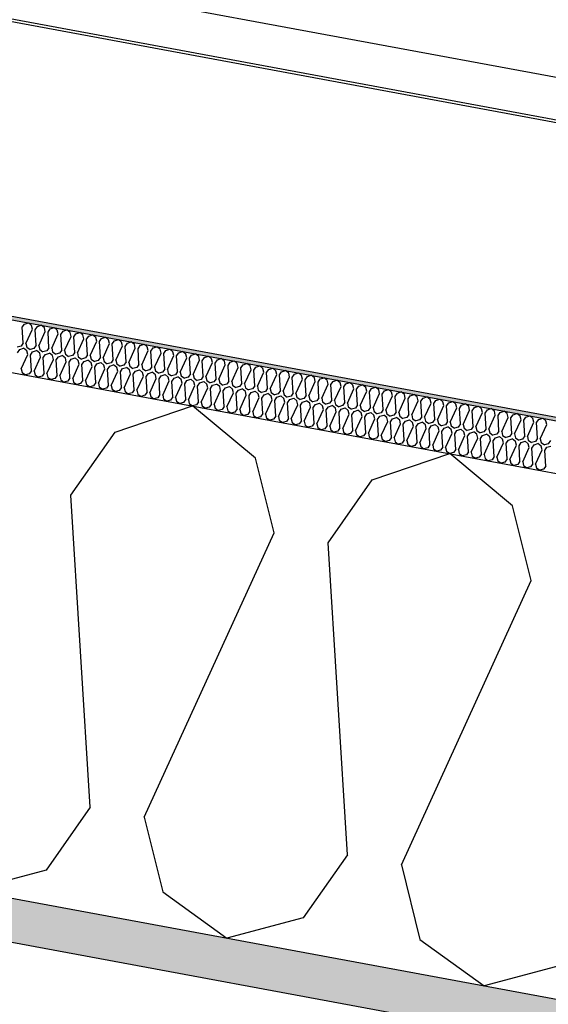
# Model space of a CAD drawing. Header units: millimetres. Extents: x -74465 to -41950, y -2141 to 15832.
# Tile 35 of 131: x -65316 to -65009, y 11281 to 11852. Entities that reach past the tile are written whole.
import ezdxf

# ---------------------------------------------------------------- set-up
doc = ezdxf.new("R2010")
doc.units = ezdxf.units.MM
doc.header["$LTSCALE"] = 0.5
doc.header["$MEASUREMENT"] = 0
doc.linetypes.add('PLINE', pattern=[0])
for name, color, linetype in [('26-- Yttertak (Skravur)(Nye konstruksjoner)', 7, 'Continuous'), ('26-- Yttertak(Nye konstruksjoner)', 7, 'Continuous'), ('261- Primærkonstruksjon (tak) (Skravur)(Nye konstruksjoner)', 7, 'Continuous'), ('261- Primærkonstruksjon (tak)(Nye konstruksjoner)', 7, 'Continuous'), ('262- Taktekking (Skravur)(Nye konstruksjoner)', 7, 'Continuous'), ('262- Taktekking(Nye konstruksjoner)', 7, 'Continuous'), ('265- Gesimser_ takrenner og nedløp(Nye konstruksjoner)', 7, 'Continuous')]:
    doc.layers.add(name, color=color, linetype=linetype)

# ---------------------------------------------------------------- blocks, each defined once
blk = doc.blocks.new('*X4')
at = {"layer": '26-- Yttertak (Skravur)(Nye konstruksjoner)', "linetype": 'PLINE'}
for p, q in [((-65260.34, 11612.67), (-65215.37, 11627.86)), ((-65178.84, 11597.57), (-65215.37, 11627.86)), ((-65285.93, 11576.08), (-65260.34, 11612.67)), ((-65168.06, 11554.24), (-65178.84, 11597.57)), ((-65111.12, 11585.02), (-65066.16, 11600.2)), ((-65029.62, 11569.91), (-65066.16, 11600.2)), ((-65136.71, 11548.43), (-65111.12, 11585.02)), ((-65274.74, 11395.03), (-65285.93, 11576.08)), ((-65018.85, 11526.58), (-65029.62, 11569.91)), ((-65243.39, 11389.22), (-65168.06, 11554.24)), ((-65125.52, 11367.38), (-65136.71, 11548.43)), ((-65094.17, 11361.57), (-65018.85, 11526.58)), ((-65274.74, 11395.03), (-65300.33, 11358.44)), ((-65243.39, 11389.22), (-65232.61, 11345.89)), ((-65125.52, 11367.38), (-65151.11, 11330.79)), ((-65094.17, 11361.57), (-65083.4, 11318.24)), ((-65300.33, 11358.44), (-65344.65, 11346.71)), ((-65232.61, 11345.89), (-65195.44, 11319.06)), ((-65151.11, 11330.79), (-65195.44, 11319.06)), ((-65083.4, 11318.24), (-65046.22, 11291.4)), ((-65001.9, 11303.13), (-65046.22, 11291.4))]:
    blk.add_line(p, q, dxfattribs=at)
blk = doc.blocks.new('*X5')
at = {"layer": '262- Taktekking (Skravur)(Nye konstruksjoner)', "linetype": 'PLINE'}
for p, q in [((-65314.16, 11673.44), (-65312.88, 11675.27)), ((-65312.88, 11675.27), (-65310.63, 11676.03)), ((-65308.8, 11674.51), (-65310.63, 11676.03)), ((-65313.6, 11664.38), (-65314.16, 11673.44)), ((-65312.03, 11664.09), (-65308.26, 11672.34)), ((-65308.26, 11672.34), (-65308.8, 11674.51)), ((-65306.69, 11672.05), (-65305.42, 11673.88)), ((-65306.14, 11663), (-65306.69, 11672.05)), ((-65305.42, 11673.88), (-65303.17, 11674.64)), ((-65304.57, 11662.71), (-65300.8, 11670.96)), ((-65301.34, 11673.13), (-65303.17, 11674.64)), ((-65300.8, 11670.96), (-65301.34, 11673.13)), ((-65299.23, 11670.67), (-65297.95, 11672.5)), ((-65298.67, 11661.62), (-65299.23, 11670.67)), ((-65297.95, 11672.5), (-65295.71, 11673.26)), ((-65297.11, 11661.33), (-65293.34, 11669.58)), ((-65293.88, 11671.75), (-65295.71, 11673.26)), ((-65293.34, 11669.58), (-65293.88, 11671.75)), ((-65291.77, 11669.29), (-65290.49, 11671.12)), ((-65290.49, 11671.12), (-65288.25, 11671.88)), ((-65286.42, 11670.36), (-65288.25, 11671.88)), ((-65285.88, 11668.2), (-65286.42, 11670.36)), ((-65284.31, 11667.91), (-65283.03, 11669.73)), ((-65283.03, 11669.73), (-65280.78, 11670.49)), ((-65278.96, 11668.98), (-65280.78, 11670.49)), ((-65313.6, 11664.38), (-65314.88, 11662.55)), ((-65312.03, 11664.09), (-65311.49, 11661.93)), ((-65291.21, 11660.24), (-65291.77, 11669.29)), ((-65289.65, 11659.95), (-65285.88, 11668.2)), ((-65283.75, 11658.85), (-65284.31, 11667.91)), ((-65282.19, 11658.56), (-65278.42, 11666.81)), ((-65278.42, 11666.81), (-65278.96, 11668.98)), ((-65276.85, 11666.52), (-65275.57, 11668.35)), ((-65276.29, 11657.47), (-65276.85, 11666.52)), ((-65275.57, 11668.35), (-65273.32, 11669.11)), ((-65274.72, 11657.18), (-65270.96, 11665.43)), ((-65271.5, 11667.6), (-65273.32, 11669.11)), ((-65270.96, 11665.43), (-65271.5, 11667.6)), ((-65269.39, 11665.14), (-65268.11, 11666.97)), ((-65268.83, 11656.09), (-65269.39, 11665.14)), ((-65268.11, 11666.97), (-65265.86, 11667.73)), ((-65267.26, 11655.8), (-65263.5, 11664.05)), ((-65264.04, 11666.21), (-65265.86, 11667.73)), ((-65263.5, 11664.05), (-65264.04, 11666.21)), ((-65261.93, 11663.76), (-65260.65, 11665.59)), ((-65260.65, 11665.59), (-65258.4, 11666.35)), ((-65256.58, 11664.83), (-65258.4, 11666.35)), ((-65256.04, 11662.66), (-65256.58, 11664.83)), ((-65254.47, 11662.37), (-65253.19, 11664.2)), ((-65253.19, 11664.2), (-65250.94, 11664.96)), ((-65249.11, 11663.45), (-65250.94, 11664.96)), ((-65314.88, 11662.55), (-65317.09, 11661.97)), ((-65316.89, 11658.69), (-65315.61, 11660.52)), ((-65315.61, 11660.52), (-65313.36, 11661.28)), ((-65311.53, 11659.76), (-65313.36, 11661.28)), ((-65311, 11657.6), (-65311.53, 11659.76)), ((-65311.49, 11661.93), (-65309.63, 11660.59)), ((-65307.42, 11661.17), (-65309.63, 11660.59)), ((-65309.43, 11657.31), (-65308.15, 11659.13)), ((-65308.15, 11659.13), (-65305.9, 11659.89)), ((-65306.14, 11663), (-65307.42, 11661.17)), ((-65304.07, 11658.38), (-65305.9, 11659.89)), ((-65304.57, 11662.71), (-65304.03, 11660.54)), ((-65303.54, 11656.21), (-65304.07, 11658.38)), ((-65304.03, 11660.54), (-65302.17, 11659.2)), ((-65299.95, 11659.79), (-65302.17, 11659.2)), ((-65300.69, 11657.75), (-65298.44, 11658.51)), ((-65298.67, 11661.62), (-65299.95, 11659.79)), ((-65296.61, 11657), (-65298.44, 11658.51)), ((-65297.11, 11661.33), (-65296.57, 11659.16)), ((-65296.57, 11659.16), (-65294.71, 11657.82)), ((-65292.49, 11658.41), (-65294.71, 11657.82)), ((-65291.21, 11660.24), (-65292.49, 11658.41)), ((-65289.65, 11659.95), (-65289.11, 11657.78)), ((-65283.75, 11658.85), (-65285.03, 11657.02)), ((-65282.19, 11658.56), (-65281.65, 11656.4)), ((-65261.37, 11654.7), (-65261.93, 11663.76)), ((-65259.8, 11654.41), (-65256.04, 11662.66)), ((-65253.91, 11653.32), (-65254.47, 11662.37)), ((-65252.34, 11653.03), (-65248.58, 11661.28)), ((-65248.58, 11661.28), (-65249.11, 11663.45)), ((-65247.01, 11660.99), (-65245.73, 11662.82)), ((-65246.45, 11651.94), (-65247.01, 11660.99)), ((-65245.73, 11662.82), (-65243.48, 11663.58)), ((-65244.88, 11651.65), (-65241.11, 11659.9)), ((-65241.65, 11662.07), (-65243.48, 11663.58)), ((-65241.11, 11659.9), (-65241.65, 11662.07)), ((-65239.55, 11659.61), (-65238.27, 11661.44)), ((-65238.99, 11650.56), (-65239.55, 11659.61)), ((-65238.27, 11661.44), (-65236.02, 11662.2)), ((-65237.42, 11650.27), (-65233.65, 11658.52)), ((-65234.19, 11660.68), (-65236.02, 11662.2)), ((-65233.65, 11658.52), (-65234.19, 11660.68)), ((-65232.09, 11658.23), (-65230.81, 11660.06)), ((-65231.53, 11649.17), (-65232.09, 11658.23)), ((-65230.81, 11660.06), (-65228.56, 11660.81)), ((-65226.73, 11659.3), (-65228.56, 11660.81)), ((-65226.19, 11657.13), (-65226.73, 11659.3)), ((-65224.63, 11656.84), (-65223.35, 11658.67)), ((-65223.35, 11658.67), (-65221.1, 11659.43)), ((-65219.27, 11657.92), (-65221.1, 11659.43)), ((-65314.76, 11649.34), (-65311, 11657.6)), ((-65308.87, 11648.25), (-65309.43, 11657.31)), ((-65307.3, 11647.96), (-65303.54, 11656.21)), ((-65301.97, 11655.92), (-65300.69, 11657.75)), ((-65301.41, 11646.87), (-65301.97, 11655.92)), ((-65299.84, 11646.58), (-65296.07, 11654.83)), ((-65296.07, 11654.83), (-65296.61, 11657)), ((-65294.51, 11654.54), (-65293.23, 11656.37)), ((-65293.95, 11645.49), (-65294.51, 11654.54)), ((-65293.23, 11656.37), (-65290.98, 11657.13)), ((-65292.38, 11645.2), (-65288.61, 11653.45)), ((-65289.15, 11655.61), (-65290.98, 11657.13)), ((-65288.61, 11653.45), (-65289.15, 11655.61)), ((-65289.11, 11657.78), (-65287.25, 11656.44)), ((-65285.03, 11657.02), (-65287.25, 11656.44)), ((-65287.05, 11653.16), (-65285.77, 11654.99)), ((-65286.49, 11644.1), (-65287.05, 11653.16)), ((-65285.77, 11654.99), (-65283.52, 11655.75)), ((-65281.69, 11654.23), (-65283.52, 11655.75)), ((-65281.15, 11652.06), (-65281.69, 11654.23)), ((-65281.65, 11656.4), (-65279.79, 11655.05)), ((-65277.57, 11655.64), (-65279.79, 11655.05)), ((-65279.59, 11651.77), (-65278.31, 11653.6)), ((-65278.31, 11653.6), (-65276.06, 11654.36)), ((-65276.29, 11657.47), (-65277.57, 11655.64)), ((-65274.23, 11652.85), (-65276.06, 11654.36)), ((-65274.72, 11657.18), (-65274.19, 11655.01)), ((-65273.69, 11650.68), (-65274.23, 11652.85)), ((-65274.19, 11655.01), (-65272.33, 11653.67)), ((-65270.11, 11654.26), (-65272.33, 11653.67)), ((-65270.84, 11652.22), (-65268.6, 11652.98)), ((-65268.83, 11656.09), (-65270.11, 11654.26)), ((-65266.77, 11651.47), (-65268.6, 11652.98)), ((-65267.26, 11655.8), (-65266.72, 11653.63)), ((-65266.72, 11653.63), (-65264.87, 11652.29)), ((-65262.65, 11652.88), (-65264.87, 11652.29)), ((-65261.37, 11654.7), (-65262.65, 11652.88)), ((-65259.8, 11654.41), (-65259.26, 11652.25)), ((-65253.91, 11653.32), (-65255.19, 11651.49)), ((-65252.34, 11653.03), (-65251.8, 11650.86)), ((-65229.96, 11648.88), (-65226.19, 11657.13)), ((-65224.07, 11647.79), (-65224.63, 11656.84)), ((-65222.5, 11647.5), (-65218.73, 11655.75)), ((-65218.73, 11655.75), (-65219.27, 11657.92)), ((-65217.16, 11655.46), (-65215.89, 11657.29)), ((-65216.61, 11646.41), (-65217.16, 11655.46)), ((-65215.89, 11657.29), (-65213.64, 11658.05)), ((-65215.04, 11646.12), (-65211.27, 11654.37)), ((-65211.81, 11656.53), (-65213.64, 11658.05)), ((-65211.27, 11654.37), (-65211.81, 11656.53)), ((-65209.7, 11654.08), (-65208.42, 11655.91)), ((-65209.14, 11645.03), (-65209.7, 11654.08)), ((-65208.42, 11655.91), (-65206.18, 11656.67)), ((-65207.58, 11644.73), (-65203.81, 11652.99)), ((-65204.35, 11655.15), (-65206.18, 11656.67)), ((-65203.81, 11652.99), (-65204.35, 11655.15)), ((-65202.24, 11652.69), (-65200.96, 11654.52)), ((-65201.68, 11643.64), (-65202.24, 11652.69)), ((-65200.96, 11654.52), (-65198.72, 11655.28)), ((-65196.89, 11653.77), (-65198.72, 11655.28)), ((-65196.35, 11651.6), (-65196.89, 11653.77)), ((-65194.78, 11651.31), (-65193.5, 11653.14)), ((-65193.5, 11653.14), (-65191.25, 11653.9)), ((-65189.43, 11652.39), (-65191.25, 11653.9)), ((-65188.89, 11650.22), (-65189.43, 11652.39)), ((-65186.04, 11651.76), (-65183.79, 11652.52)), ((-65181.97, 11651), (-65183.79, 11652.52)), ((-65314.76, 11649.34), (-65314.22, 11647.18)), ((-65314.22, 11647.18), (-65312.36, 11645.84)), ((-65308.87, 11648.25), (-65310.15, 11646.42)), ((-65307.3, 11647.96), (-65306.76, 11645.8)), ((-65301.41, 11646.87), (-65302.69, 11645.04)), ((-65284.92, 11643.81), (-65281.15, 11652.06)), ((-65279.03, 11642.72), (-65279.59, 11651.77)), ((-65277.46, 11642.43), (-65273.69, 11650.68)), ((-65272.12, 11650.39), (-65270.84, 11652.22)), ((-65271.56, 11641.34), (-65272.12, 11650.39)), ((-65270, 11641.05), (-65266.23, 11649.3)), ((-65266.23, 11649.3), (-65266.77, 11651.47)), ((-65264.66, 11649.01), (-65263.38, 11650.84)), ((-65264.1, 11639.96), (-65264.66, 11649.01)), ((-65263.38, 11650.84), (-65261.14, 11651.6)), ((-65262.54, 11639.67), (-65258.77, 11647.92)), ((-65259.31, 11650.08), (-65261.14, 11651.6)), ((-65258.77, 11647.92), (-65259.31, 11650.08)), ((-65259.26, 11652.25), (-65257.41, 11650.91)), ((-65255.19, 11651.49), (-65257.41, 11650.91)), ((-65257.2, 11647.63), (-65255.92, 11649.45)), ((-65256.64, 11638.57), (-65257.2, 11647.63)), ((-65255.92, 11649.45), (-65253.67, 11650.21)), ((-65251.85, 11648.7), (-65253.67, 11650.21)), ((-65251.31, 11646.53), (-65251.85, 11648.7)), ((-65251.8, 11650.86), (-65249.94, 11649.52)), ((-65247.73, 11650.11), (-65249.94, 11649.52)), ((-65249.74, 11646.24), (-65248.46, 11648.07)), ((-65248.46, 11648.07), (-65246.21, 11648.83)), ((-65246.45, 11651.94), (-65247.73, 11650.11)), ((-65244.39, 11647.32), (-65246.21, 11648.83)), ((-65244.88, 11651.65), (-65244.34, 11649.48)), ((-65243.85, 11645.15), (-65244.39, 11647.32)), ((-65244.34, 11649.48), (-65242.48, 11648.14)), ((-65240.27, 11648.73), (-65242.48, 11648.14)), ((-65242.28, 11644.86), (-65241, 11646.69)), ((-65241, 11646.69), (-65238.75, 11647.45)), ((-65238.99, 11650.56), (-65240.27, 11648.73)), ((-65236.93, 11645.93), (-65238.75, 11647.45)), ((-65237.42, 11650.27), (-65236.88, 11648.1)), ((-65236.88, 11648.1), (-65235.02, 11646.76)), ((-65232.81, 11647.34), (-65235.02, 11646.76)), ((-65231.53, 11649.17), (-65232.81, 11647.34)), ((-65229.96, 11648.88), (-65229.42, 11646.72)), ((-65229.42, 11646.72), (-65227.56, 11645.37)), ((-65224.07, 11647.79), (-65225.35, 11645.96)), ((-65222.5, 11647.5), (-65221.96, 11645.33)), ((-65200.12, 11643.35), (-65196.35, 11651.6)), ((-65194.22, 11642.26), (-65194.78, 11651.31)), ((-65192.66, 11641.97), (-65188.89, 11650.22)), ((-65187.32, 11649.93), (-65186.04, 11651.76)), ((-65186.76, 11640.88), (-65187.32, 11649.93)), ((-65185.19, 11640.59), (-65181.43, 11648.84)), ((-65181.43, 11648.84), (-65181.97, 11651)), ((-65179.86, 11648.55), (-65178.58, 11650.38)), ((-65179.3, 11639.49), (-65179.86, 11648.55)), ((-65178.58, 11650.38), (-65176.33, 11651.14)), ((-65177.73, 11639.2), (-65173.97, 11647.45)), ((-65174.51, 11649.62), (-65176.33, 11651.14)), ((-65173.97, 11647.45), (-65174.51, 11649.62)), ((-65172.4, 11647.16), (-65171.12, 11648.99)), ((-65171.84, 11638.11), (-65172.4, 11647.16)), ((-65171.12, 11648.99), (-65168.87, 11649.75)), ((-65167.05, 11648.24), (-65168.87, 11649.75)), ((-65166.51, 11646.07), (-65167.05, 11648.24)), ((-65164.94, 11645.78), (-65163.66, 11647.61)), ((-65163.66, 11647.61), (-65161.41, 11648.37)), ((-65159.58, 11646.86), (-65161.41, 11648.37)), ((-65159.05, 11644.69), (-65159.58, 11646.86)), ((-65156.2, 11646.23), (-65153.95, 11646.99)), ((-65152.12, 11645.47), (-65153.95, 11646.99)), ((-65310.15, 11646.42), (-65312.36, 11645.84)), ((-65306.76, 11645.8), (-65304.9, 11644.45)), ((-65302.69, 11645.04), (-65304.9, 11644.45)), ((-65299.84, 11646.58), (-65299.3, 11644.41)), ((-65299.3, 11644.41), (-65297.44, 11643.07)), ((-65295.23, 11643.66), (-65297.44, 11643.07)), ((-65293.95, 11645.49), (-65295.23, 11643.66)), ((-65292.38, 11645.2), (-65291.84, 11643.03)), ((-65291.84, 11643.03), (-65289.98, 11641.69)), ((-65287.77, 11642.27), (-65289.98, 11641.69)), ((-65286.49, 11644.1), (-65287.77, 11642.27)), ((-65284.92, 11643.81), (-65284.38, 11641.65)), ((-65284.38, 11641.65), (-65282.52, 11640.31)), ((-65279.03, 11642.72), (-65280.31, 11640.89)), ((-65277.46, 11642.43), (-65276.92, 11640.26)), ((-65271.56, 11641.34), (-65272.84, 11639.51)), ((-65270, 11641.05), (-65269.46, 11638.88)), ((-65255.08, 11638.28), (-65251.31, 11646.53)), ((-65249.18, 11637.19), (-65249.74, 11646.24)), ((-65247.61, 11636.9), (-65243.85, 11645.15)), ((-65241.72, 11635.81), (-65242.28, 11644.86)), ((-65240.15, 11635.52), (-65236.39, 11643.77)), ((-65236.39, 11643.77), (-65236.93, 11645.93)), ((-65234.82, 11643.48), (-65233.54, 11645.31)), ((-65234.26, 11634.42), (-65234.82, 11643.48)), ((-65233.54, 11645.31), (-65231.29, 11646.07)), ((-65232.69, 11634.13), (-65228.93, 11642.38)), ((-65229.47, 11644.55), (-65231.29, 11646.07)), ((-65228.93, 11642.38), (-65229.47, 11644.55)), ((-65225.35, 11645.96), (-65227.56, 11645.37)), ((-65227.36, 11642.09), (-65226.08, 11643.92)), ((-65226.8, 11633.04), (-65227.36, 11642.09)), ((-65226.08, 11643.92), (-65223.83, 11644.68)), ((-65225.23, 11632.75), (-65221.47, 11641)), ((-65222, 11643.17), (-65223.83, 11644.68)), ((-65221.47, 11641), (-65222, 11643.17)), ((-65221.96, 11645.33), (-65220.1, 11643.99)), ((-65217.88, 11644.58), (-65220.1, 11643.99)), ((-65219.9, 11640.71), (-65218.62, 11642.54)), ((-65218.62, 11642.54), (-65216.37, 11643.3)), ((-65216.61, 11646.41), (-65217.88, 11644.58)), ((-65214.54, 11641.79), (-65216.37, 11643.3)), ((-65215.04, 11646.12), (-65214.5, 11643.95)), ((-65214.01, 11639.62), (-65214.54, 11641.79)), ((-65214.5, 11643.95), (-65212.64, 11642.61)), ((-65210.42, 11643.2), (-65212.64, 11642.61)), ((-65212.44, 11639.33), (-65211.16, 11641.16)), ((-65211.16, 11641.16), (-65208.91, 11641.92)), ((-65209.14, 11645.03), (-65210.42, 11643.2)), ((-65207.08, 11640.4), (-65208.91, 11641.92)), ((-65207.58, 11644.73), (-65207.04, 11642.57)), ((-65207.04, 11642.57), (-65205.18, 11641.23)), ((-65202.96, 11641.81), (-65205.18, 11641.23)), ((-65201.68, 11643.64), (-65202.96, 11641.81)), ((-65200.12, 11643.35), (-65199.58, 11641.19)), ((-65199.58, 11641.19), (-65197.72, 11639.84)), ((-65194.22, 11642.26), (-65195.5, 11640.43)), ((-65192.66, 11641.97), (-65192.12, 11639.8)), ((-65170.27, 11637.82), (-65166.51, 11646.07)), ((-65164.38, 11636.73), (-65164.94, 11645.78)), ((-65162.81, 11636.44), (-65159.05, 11644.69)), ((-65157.48, 11644.4), (-65156.2, 11646.23)), ((-65156.92, 11635.35), (-65157.48, 11644.4)), ((-65155.35, 11635.06), (-65151.58, 11643.31)), ((-65151.58, 11643.31), (-65152.12, 11645.47)), ((-65150.02, 11643.02), (-65148.74, 11644.84)), ((-65149.46, 11633.96), (-65150.02, 11643.02)), ((-65148.74, 11644.84), (-65146.49, 11645.6)), ((-65147.89, 11633.67), (-65144.12, 11641.92)), ((-65144.66, 11644.09), (-65146.49, 11645.6)), ((-65144.12, 11641.92), (-65144.66, 11644.09)), ((-65142.56, 11641.63), (-65141.28, 11643.46)), ((-65142, 11632.58), (-65142.56, 11641.63)), ((-65141.28, 11643.46), (-65139.03, 11644.22)), ((-65137.2, 11642.71), (-65139.03, 11644.22)), ((-65136.66, 11640.54), (-65137.2, 11642.71)), ((-65135.1, 11640.25), (-65133.82, 11642.08)), ((-65133.82, 11642.08), (-65131.57, 11642.84)), ((-65129.74, 11641.32), (-65131.57, 11642.84)), ((-65129.2, 11639.16), (-65129.74, 11641.32)), ((-65126.36, 11640.7), (-65124.11, 11641.46)), ((-65122.28, 11639.94), (-65124.11, 11641.46)), ((-65280.31, 11640.89), (-65282.52, 11640.31)), ((-65276.92, 11640.26), (-65275.06, 11638.92)), ((-65272.84, 11639.51), (-65275.06, 11638.92)), ((-65269.46, 11638.88), (-65267.6, 11637.54)), ((-65265.38, 11638.13), (-65267.6, 11637.54)), ((-65264.1, 11639.96), (-65265.38, 11638.13)), ((-65262.54, 11639.67), (-65262, 11637.5)), ((-65262, 11637.5), (-65260.14, 11636.16)), ((-65257.92, 11636.74), (-65260.14, 11636.16)), ((-65256.64, 11638.57), (-65257.92, 11636.74)), ((-65255.08, 11638.28), (-65254.54, 11636.12)), ((-65254.54, 11636.12), (-65252.68, 11634.77)), ((-65250.46, 11635.36), (-65252.68, 11634.77)), ((-65249.18, 11637.19), (-65250.46, 11635.36)), ((-65247.61, 11636.9), (-65247.08, 11634.73)), ((-65241.72, 11635.81), (-65243, 11633.98)), ((-65240.15, 11635.52), (-65239.62, 11633.35)), ((-65219.34, 11631.66), (-65219.9, 11640.71)), ((-65217.77, 11631.37), (-65214.01, 11639.62)), ((-65211.88, 11630.28), (-65212.44, 11639.33)), ((-65210.31, 11629.99), (-65206.54, 11638.24)), ((-65206.54, 11638.24), (-65207.08, 11640.4)), ((-65204.98, 11637.95), (-65203.7, 11639.78)), ((-65204.42, 11628.89), (-65204.98, 11637.95)), ((-65203.7, 11639.78), (-65201.45, 11640.53)), ((-65202.85, 11628.6), (-65199.08, 11636.85)), ((-65199.62, 11639.02), (-65201.45, 11640.53)), ((-65199.08, 11636.85), (-65199.62, 11639.02)), ((-65195.5, 11640.43), (-65197.72, 11639.84)), ((-65197.52, 11636.56), (-65196.24, 11638.39)), ((-65196.96, 11627.51), (-65197.52, 11636.56)), ((-65196.24, 11638.39), (-65193.99, 11639.15)), ((-65195.39, 11627.22), (-65191.62, 11635.47)), ((-65192.16, 11637.64), (-65193.99, 11639.15)), ((-65191.62, 11635.47), (-65192.16, 11637.64)), ((-65192.12, 11639.8), (-65190.26, 11638.46)), ((-65188.04, 11639.05), (-65190.26, 11638.46)), ((-65190.06, 11635.18), (-65188.78, 11637.01)), ((-65188.78, 11637.01), (-65186.53, 11637.77)), ((-65186.76, 11640.88), (-65188.04, 11639.05)), ((-65184.7, 11636.25), (-65186.53, 11637.77)), ((-65185.19, 11640.59), (-65184.66, 11638.42)), ((-65184.16, 11634.09), (-65184.7, 11636.25)), ((-65184.66, 11638.42), (-65182.8, 11637.08)), ((-65180.58, 11637.66), (-65182.8, 11637.08)), ((-65182.59, 11633.8), (-65181.31, 11635.63)), ((-65181.31, 11635.63), (-65179.07, 11636.39)), ((-65179.3, 11639.49), (-65180.58, 11637.66)), ((-65177.24, 11634.87), (-65179.07, 11636.39)), ((-65177.73, 11639.2), (-65177.19, 11637.04)), ((-65177.19, 11637.04), (-65175.34, 11635.7)), ((-65173.12, 11636.28), (-65175.34, 11635.7)), ((-65171.84, 11638.11), (-65173.12, 11636.28)), ((-65170.27, 11637.82), (-65169.73, 11635.65)), ((-65169.73, 11635.65), (-65167.88, 11634.31)), ((-65164.38, 11636.73), (-65165.66, 11634.9)), ((-65162.81, 11636.44), (-65162.27, 11634.27)), ((-65156.92, 11635.35), (-65158.2, 11633.52)), ((-65140.43, 11632.29), (-65136.66, 11640.54)), ((-65134.54, 11631.2), (-65135.1, 11640.25)), ((-65132.97, 11630.91), (-65129.2, 11639.16)), ((-65127.63, 11638.87), (-65126.36, 11640.7)), ((-65127.08, 11629.81), (-65127.63, 11638.87)), ((-65125.51, 11629.52), (-65121.74, 11637.77)), ((-65121.74, 11637.77), (-65122.28, 11639.94)), ((-65120.17, 11637.48), (-65118.89, 11639.31)), ((-65119.61, 11628.43), (-65120.17, 11637.48)), ((-65118.89, 11639.31), (-65116.65, 11640.07)), ((-65118.05, 11628.14), (-65114.28, 11636.39)), ((-65114.82, 11638.56), (-65116.65, 11640.07)), ((-65114.28, 11636.39), (-65114.82, 11638.56)), ((-65112.71, 11636.1), (-65111.43, 11637.93)), ((-65112.15, 11627.05), (-65112.71, 11636.1)), ((-65111.43, 11637.93), (-65109.19, 11638.69)), ((-65107.36, 11637.18), (-65109.19, 11638.69)), ((-65106.82, 11635.01), (-65107.36, 11637.18)), ((-65105.25, 11634.72), (-65103.97, 11636.55)), ((-65103.97, 11636.55), (-65101.72, 11637.31)), ((-65099.9, 11635.79), (-65101.72, 11637.31)), ((-65099.36, 11633.63), (-65099.9, 11635.79)), ((-65096.51, 11635.17), (-65094.26, 11635.92)), ((-65092.44, 11634.41), (-65094.26, 11635.92)), ((-65247.08, 11634.73), (-65245.22, 11633.39)), ((-65243, 11633.98), (-65245.22, 11633.39)), ((-65239.62, 11633.35), (-65237.76, 11632.01)), ((-65235.54, 11632.6), (-65237.76, 11632.01)), ((-65234.26, 11634.42), (-65235.54, 11632.6)), ((-65232.69, 11634.13), (-65232.15, 11631.97)), ((-65232.15, 11631.97), (-65230.3, 11630.63)), ((-65228.08, 11631.21), (-65230.3, 11630.63)), ((-65226.8, 11633.04), (-65228.08, 11631.21)), ((-65225.23, 11632.75), (-65224.69, 11630.58)), ((-65224.69, 11630.58), (-65222.83, 11629.24)), ((-65220.62, 11629.83), (-65222.83, 11629.24)), ((-65219.34, 11631.66), (-65220.62, 11629.83)), ((-65217.77, 11631.37), (-65217.23, 11629.2)), ((-65211.88, 11630.28), (-65213.16, 11628.45)), ((-65210.31, 11629.99), (-65209.77, 11627.82)), ((-65189.5, 11626.13), (-65190.06, 11635.18)), ((-65187.93, 11625.84), (-65184.16, 11634.09)), ((-65182.03, 11624.75), (-65182.59, 11633.8)), ((-65180.47, 11624.45), (-65176.7, 11632.71)), ((-65176.7, 11632.71), (-65177.24, 11634.87)), ((-65175.13, 11632.41), (-65173.85, 11634.24)), ((-65174.57, 11623.36), (-65175.13, 11632.41)), ((-65173.85, 11634.24), (-65171.61, 11635)), ((-65173.01, 11623.07), (-65169.24, 11631.32)), ((-65169.78, 11633.49), (-65171.61, 11635)), ((-65169.24, 11631.32), (-65169.78, 11633.49)), ((-65165.66, 11634.9), (-65167.88, 11634.31)), ((-65167.67, 11631.03), (-65166.39, 11632.86)), ((-65167.11, 11621.98), (-65167.67, 11631.03)), ((-65166.39, 11632.86), (-65164.14, 11633.62)), ((-65165.55, 11621.69), (-65161.78, 11629.94)), ((-65162.32, 11632.11), (-65164.14, 11633.62)), ((-65161.78, 11629.94), (-65162.32, 11632.11)), ((-65162.27, 11634.27), (-65160.41, 11632.93)), ((-65158.2, 11633.52), (-65160.41, 11632.93)), ((-65160.21, 11629.65), (-65158.93, 11631.48)), ((-65159.65, 11620.6), (-65160.21, 11629.65)), ((-65158.93, 11631.48), (-65156.68, 11632.24)), ((-65154.86, 11630.72), (-65156.68, 11632.24)), ((-65155.35, 11635.06), (-65154.81, 11632.89)), ((-65154.32, 11628.56), (-65154.86, 11630.72)), ((-65154.81, 11632.89), (-65152.95, 11631.55)), ((-65150.74, 11632.13), (-65152.95, 11631.55)), ((-65152.75, 11628.27), (-65151.47, 11630.1)), ((-65151.47, 11630.1), (-65149.22, 11630.86)), ((-65149.46, 11633.96), (-65150.74, 11632.13)), ((-65147.4, 11629.34), (-65149.22, 11630.86)), ((-65147.89, 11633.67), (-65147.35, 11631.51)), ((-65147.35, 11631.51), (-65145.49, 11630.16)), ((-65143.28, 11630.75), (-65145.49, 11630.16)), ((-65142, 11632.58), (-65143.28, 11630.75)), ((-65140.43, 11632.29), (-65139.89, 11630.12)), ((-65139.89, 11630.12), (-65138.03, 11628.78)), ((-65134.54, 11631.2), (-65135.82, 11629.37)), ((-65132.97, 11630.91), (-65132.43, 11628.74)), ((-65127.08, 11629.81), (-65128.35, 11627.99)), ((-65125.51, 11629.52), (-65124.97, 11627.36)), ((-65110.59, 11626.76), (-65106.82, 11635.01)), ((-65104.69, 11625.67), (-65105.25, 11634.72)), ((-65103.13, 11625.38), (-65099.36, 11633.63)), ((-65097.79, 11633.34), (-65096.51, 11635.17)), ((-65097.23, 11624.28), (-65097.79, 11633.34)), ((-65095.66, 11623.99), (-65091.9, 11632.24)), ((-65091.9, 11632.24), (-65092.44, 11634.41)), ((-65090.33, 11631.95), (-65089.05, 11633.78)), ((-65089.77, 11622.9), (-65090.33, 11631.95)), ((-65089.05, 11633.78), (-65086.8, 11634.54)), ((-65088.2, 11622.61), (-65084.44, 11630.86)), ((-65084.98, 11633.03), (-65086.8, 11634.54)), ((-65084.44, 11630.86), (-65084.98, 11633.03)), ((-65082.87, 11630.57), (-65081.59, 11632.4)), ((-65082.31, 11621.52), (-65082.87, 11630.57)), ((-65081.59, 11632.4), (-65079.34, 11633.16)), ((-65077.52, 11631.64), (-65079.34, 11633.16)), ((-65076.98, 11629.48), (-65077.52, 11631.64)), ((-65075.41, 11629.19), (-65074.13, 11631.02)), ((-65074.13, 11631.02), (-65071.88, 11631.78)), ((-65070.05, 11630.26), (-65071.88, 11631.78)), ((-65069.52, 11628.1), (-65070.05, 11630.26)), ((-65067.95, 11627.8), (-65066.67, 11629.63)), ((-65066.67, 11629.63), (-65064.42, 11630.39)), ((-65062.59, 11628.88), (-65064.42, 11630.39)), ((-65217.23, 11629.2), (-65215.37, 11627.86)), ((-65213.16, 11628.45), (-65215.37, 11627.86)), ((-65209.77, 11627.82), (-65207.91, 11626.48)), ((-65205.7, 11627.06), (-65207.91, 11626.48)), ((-65204.42, 11628.89), (-65205.7, 11627.06)), ((-65202.85, 11628.6), (-65202.31, 11626.44)), ((-65202.31, 11626.44), (-65200.45, 11625.09)), ((-65198.24, 11625.68), (-65200.45, 11625.09)), ((-65196.96, 11627.51), (-65198.24, 11625.68)), ((-65195.39, 11627.22), (-65194.85, 11625.05)), ((-65194.85, 11625.05), (-65192.99, 11623.71)), ((-65190.78, 11624.3), (-65192.99, 11623.71)), ((-65189.5, 11626.13), (-65190.78, 11624.3)), ((-65187.93, 11625.84), (-65187.39, 11623.67)), ((-65182.03, 11624.75), (-65183.31, 11622.92)), ((-65180.47, 11624.45), (-65179.93, 11622.29)), ((-65158.08, 11620.31), (-65154.32, 11628.56)), ((-65152.19, 11619.21), (-65152.75, 11628.27)), ((-65150.62, 11618.92), (-65146.86, 11627.17)), ((-65146.86, 11627.17), (-65147.4, 11629.34)), ((-65145.29, 11626.88), (-65144.01, 11628.71)), ((-65144.73, 11617.83), (-65145.29, 11626.88)), ((-65144.01, 11628.71), (-65141.76, 11629.47)), ((-65143.16, 11617.54), (-65139.4, 11625.79)), ((-65139.94, 11627.96), (-65141.76, 11629.47)), ((-65139.4, 11625.79), (-65139.94, 11627.96)), ((-65135.82, 11629.37), (-65138.03, 11628.78)), ((-65137.83, 11625.5), (-65136.55, 11627.33)), ((-65137.27, 11616.45), (-65137.83, 11625.5)), ((-65136.55, 11627.33), (-65134.3, 11628.09)), ((-65135.7, 11616.16), (-65131.94, 11624.41)), ((-65132.47, 11626.58), (-65134.3, 11628.09)), ((-65131.94, 11624.41), (-65132.47, 11626.58)), ((-65132.43, 11628.74), (-65130.57, 11627.4)), ((-65128.35, 11627.99), (-65130.57, 11627.4)), ((-65130.37, 11624.12), (-65129.09, 11625.95)), ((-65129.81, 11615.07), (-65130.37, 11624.12)), ((-65129.09, 11625.95), (-65126.84, 11626.71)), ((-65125.01, 11625.19), (-65126.84, 11626.71)), ((-65124.48, 11623.03), (-65125.01, 11625.19)), ((-65124.97, 11627.36), (-65123.11, 11626.02)), ((-65120.89, 11626.6), (-65123.11, 11626.02)), ((-65122.91, 11622.74), (-65121.63, 11624.56)), ((-65121.63, 11624.56), (-65119.38, 11625.32)), ((-65119.61, 11628.43), (-65120.89, 11626.6)), ((-65117.55, 11623.81), (-65119.38, 11625.32)), ((-65118.05, 11628.14), (-65117.51, 11625.97)), ((-65117.01, 11621.64), (-65117.55, 11623.81)), ((-65117.51, 11625.97), (-65115.65, 11624.63)), ((-65113.43, 11625.22), (-65115.65, 11624.63)), ((-65114.17, 11623.18), (-65111.92, 11623.94)), ((-65112.15, 11627.05), (-65113.43, 11625.22)), ((-65110.09, 11622.43), (-65111.92, 11623.94)), ((-65110.59, 11626.76), (-65110.05, 11624.59)), ((-65110.05, 11624.59), (-65108.19, 11623.25)), ((-65105.97, 11623.84), (-65108.19, 11623.25)), ((-65104.69, 11625.67), (-65105.97, 11623.84)), ((-65103.13, 11625.38), (-65102.59, 11623.21)), ((-65097.23, 11624.28), (-65098.51, 11622.45)), ((-65095.66, 11623.99), (-65095.13, 11621.83)), ((-65080.74, 11621.23), (-65076.98, 11629.48)), ((-65074.85, 11620.13), (-65075.41, 11629.19)), ((-65073.28, 11619.84), (-65069.52, 11628.1)), ((-65067.39, 11618.75), (-65067.95, 11627.8)), ((-65065.82, 11618.46), (-65062.05, 11626.71)), ((-65062.05, 11626.71), (-65062.59, 11628.88)), ((-65060.49, 11626.42), (-65059.21, 11628.25)), ((-65059.93, 11617.37), (-65060.49, 11626.42)), ((-65059.21, 11628.25), (-65056.96, 11629.01)), ((-65058.36, 11617.08), (-65054.59, 11625.33)), ((-65055.13, 11627.5), (-65056.96, 11629.01)), ((-65054.59, 11625.33), (-65055.13, 11627.5)), ((-65053.03, 11625.04), (-65051.75, 11626.87)), ((-65052.47, 11615.99), (-65053.03, 11625.04)), ((-65051.75, 11626.87), (-65049.5, 11627.63)), ((-65050.9, 11615.7), (-65047.13, 11623.95)), ((-65047.67, 11626.11), (-65049.5, 11627.63)), ((-65047.13, 11623.95), (-65047.67, 11626.11)), ((-65045.57, 11623.66), (-65044.29, 11625.49)), ((-65044.29, 11625.49), (-65042.04, 11626.25)), ((-65040.21, 11624.73), (-65042.04, 11626.25)), ((-65039.67, 11622.56), (-65040.21, 11624.73)), ((-65038.1, 11622.27), (-65036.83, 11624.1)), ((-65036.83, 11624.1), (-65034.58, 11624.86)), ((-65032.75, 11623.35), (-65034.58, 11624.86)), ((-65187.39, 11623.67), (-65185.53, 11622.33)), ((-65183.31, 11622.92), (-65185.53, 11622.33)), ((-65179.93, 11622.29), (-65178.07, 11620.95)), ((-65175.85, 11621.53), (-65178.07, 11620.95)), ((-65174.57, 11623.36), (-65175.85, 11621.53)), ((-65173.01, 11623.07), (-65172.47, 11620.91)), ((-65172.47, 11620.91), (-65170.61, 11619.56)), ((-65168.39, 11620.15), (-65170.61, 11619.56)), ((-65167.11, 11621.98), (-65168.39, 11620.15)), ((-65165.55, 11621.69), (-65165.01, 11619.52)), ((-65165.01, 11619.52), (-65163.15, 11618.18)), ((-65160.93, 11618.77), (-65163.15, 11618.18)), ((-65159.65, 11620.6), (-65160.93, 11618.77)), ((-65158.08, 11620.31), (-65157.55, 11618.14)), ((-65157.55, 11618.14), (-65155.69, 11616.8)), ((-65152.19, 11619.21), (-65153.47, 11617.38)), ((-65150.62, 11618.92), (-65150.09, 11616.76)), ((-65128.24, 11614.78), (-65124.48, 11623.03)), ((-65122.35, 11613.68), (-65122.91, 11622.74)), ((-65120.78, 11613.39), (-65117.01, 11621.64)), ((-65115.45, 11621.35), (-65114.17, 11623.18)), ((-65114.89, 11612.3), (-65115.45, 11621.35)), ((-65113.32, 11612.01), (-65109.55, 11620.26)), ((-65109.55, 11620.26), (-65110.09, 11622.43)), ((-65107.99, 11619.97), (-65106.71, 11621.8)), ((-65107.43, 11610.92), (-65107.99, 11619.97)), ((-65106.71, 11621.8), (-65104.46, 11622.56)), ((-65105.86, 11610.63), (-65102.09, 11618.88)), ((-65102.63, 11621.04), (-65104.46, 11622.56)), ((-65102.09, 11618.88), (-65102.63, 11621.04)), ((-65102.59, 11623.21), (-65100.73, 11621.87)), ((-65098.51, 11622.45), (-65100.73, 11621.87)), ((-65100.53, 11618.59), (-65099.25, 11620.42)), ((-65099.97, 11609.53), (-65100.53, 11618.59)), ((-65099.25, 11620.42), (-65097, 11621.18)), ((-65095.17, 11619.66), (-65097, 11621.18)), ((-65094.63, 11617.49), (-65095.17, 11619.66)), ((-65095.13, 11621.83), (-65093.27, 11620.48)), ((-65091.05, 11621.07), (-65093.27, 11620.48)), ((-65093.06, 11617.2), (-65091.78, 11619.03)), ((-65091.78, 11619.03), (-65089.54, 11619.79)), ((-65089.77, 11622.9), (-65091.05, 11621.07)), ((-65087.71, 11618.28), (-65089.54, 11619.79)), ((-65088.2, 11622.61), (-65087.66, 11620.44)), ((-65087.17, 11616.11), (-65087.71, 11618.28)), ((-65087.66, 11620.44), (-65085.81, 11619.1)), ((-65083.59, 11619.69), (-65085.81, 11619.1)), ((-65084.32, 11617.65), (-65082.08, 11618.41)), ((-65082.31, 11621.52), (-65083.59, 11619.69)), ((-65080.25, 11616.9), (-65082.08, 11618.41)), ((-65080.74, 11621.23), (-65080.2, 11619.06)), ((-65080.2, 11619.06), (-65078.35, 11617.72)), ((-65076.13, 11618.31), (-65078.35, 11617.72)), ((-65074.85, 11620.13), (-65076.13, 11618.31)), ((-65073.28, 11619.84), (-65072.74, 11617.68)), ((-65067.39, 11618.75), (-65068.67, 11616.92)), ((-65065.82, 11618.46), (-65065.28, 11616.3)), ((-65045.01, 11614.6), (-65045.57, 11623.66)), ((-65043.44, 11614.31), (-65039.67, 11622.56)), ((-65037.55, 11613.22), (-65038.1, 11622.27)), ((-65035.98, 11612.93), (-65032.21, 11621.18)), ((-65032.21, 11621.18), (-65032.75, 11623.35)), ((-65030.64, 11620.89), (-65029.36, 11622.72)), ((-65030.08, 11611.84), (-65030.64, 11620.89)), ((-65029.36, 11622.72), (-65027.12, 11623.48)), ((-65028.52, 11611.55), (-65024.75, 11619.8)), ((-65025.29, 11621.96), (-65027.12, 11623.48)), ((-65024.75, 11619.8), (-65025.29, 11621.96)), ((-65023.18, 11619.51), (-65021.9, 11621.34)), ((-65022.62, 11610.46), (-65023.18, 11619.51)), ((-65021.9, 11621.34), (-65019.66, 11622.1)), ((-65021.06, 11610.16), (-65017.29, 11618.42)), ((-65017.83, 11620.58), (-65019.66, 11622.1)), ((-65017.29, 11618.42), (-65017.83, 11620.58)), ((-65015.72, 11618.13), (-65014.44, 11619.95)), ((-65015.16, 11609.07), (-65015.72, 11618.13)), ((-65014.44, 11619.95), (-65012.19, 11620.71)), ((-65010.37, 11619.2), (-65012.19, 11620.71)), ((-65009.83, 11617.03), (-65010.37, 11619.2)), ((-65153.47, 11617.38), (-65155.69, 11616.8)), ((-65150.09, 11616.76), (-65148.23, 11615.42)), ((-65146.01, 11616), (-65148.23, 11615.42)), ((-65144.73, 11617.83), (-65146.01, 11616)), ((-65143.16, 11617.54), (-65142.62, 11615.37)), ((-65142.62, 11615.37), (-65140.77, 11614.03)), ((-65138.55, 11614.62), (-65140.77, 11614.03)), ((-65137.27, 11616.45), (-65138.55, 11614.62)), ((-65135.7, 11616.16), (-65135.16, 11613.99)), ((-65135.16, 11613.99), (-65133.3, 11612.65)), ((-65131.09, 11613.24), (-65133.3, 11612.65)), ((-65129.81, 11615.07), (-65131.09, 11613.24)), ((-65128.24, 11614.78), (-65127.7, 11612.61)), ((-65127.7, 11612.61), (-65125.84, 11611.27)), ((-65122.35, 11613.68), (-65123.63, 11611.85)), ((-65120.78, 11613.39), (-65120.24, 11611.23)), ((-65098.4, 11609.24), (-65094.63, 11617.49)), ((-65092.5, 11608.15), (-65093.06, 11617.2)), ((-65090.94, 11607.86), (-65087.17, 11616.11)), ((-65085.6, 11615.82), (-65084.32, 11617.65)), ((-65085.04, 11606.77), (-65085.6, 11615.82)), ((-65083.48, 11606.48), (-65079.71, 11614.73)), ((-65079.71, 11614.73), (-65080.25, 11616.9)), ((-65078.14, 11614.44), (-65076.86, 11616.27)), ((-65077.58, 11605.39), (-65078.14, 11614.44)), ((-65076.86, 11616.27), (-65074.61, 11617.03)), ((-65076.02, 11605.1), (-65072.25, 11613.35)), ((-65072.79, 11615.51), (-65074.61, 11617.03)), ((-65072.25, 11613.35), (-65072.79, 11615.51)), ((-65072.74, 11617.68), (-65070.88, 11616.34)), ((-65068.67, 11616.92), (-65070.88, 11616.34)), ((-65070.68, 11613.06), (-65069.4, 11614.89)), ((-65070.12, 11604), (-65070.68, 11613.06)), ((-65069.4, 11614.89), (-65067.15, 11615.64)), ((-65065.33, 11614.13), (-65067.15, 11615.64)), ((-65064.79, 11611.96), (-65065.33, 11614.13)), ((-65065.28, 11616.3), (-65063.42, 11614.95)), ((-65061.21, 11615.54), (-65063.42, 11614.95)), ((-65063.22, 11611.67), (-65061.94, 11613.5)), ((-65061.94, 11613.5), (-65059.69, 11614.26)), ((-65059.93, 11617.37), (-65061.21, 11615.54)), ((-65057.87, 11612.75), (-65059.69, 11614.26)), ((-65058.36, 11617.08), (-65057.82, 11614.91)), ((-65057.33, 11610.58), (-65057.87, 11612.75)), ((-65057.82, 11614.91), (-65055.96, 11613.57)), ((-65053.75, 11614.16), (-65055.96, 11613.57)), ((-65054.48, 11612.12), (-65052.23, 11612.88)), ((-65052.47, 11615.99), (-65053.75, 11614.16)), ((-65050.41, 11611.36), (-65052.23, 11612.88)), ((-65050.9, 11615.7), (-65050.36, 11613.53)), ((-65050.36, 11613.53), (-65048.5, 11612.19)), ((-65046.29, 11612.77), (-65048.5, 11612.19)), ((-65045.01, 11614.6), (-65046.29, 11612.77)), ((-65043.44, 11614.31), (-65042.9, 11612.15)), ((-65037.55, 11613.22), (-65038.82, 11611.39)), ((-65035.98, 11612.93), (-65035.44, 11610.76)), ((-65013.6, 11608.78), (-65009.83, 11617.03)), ((-65123.63, 11611.85), (-65125.84, 11611.27)), ((-65120.24, 11611.23), (-65118.38, 11609.88)), ((-65116.17, 11610.47), (-65118.38, 11609.88)), ((-65114.89, 11612.3), (-65116.17, 11610.47)), ((-65113.32, 11612.01), (-65112.78, 11609.84)), ((-65112.78, 11609.84), (-65110.92, 11608.5)), ((-65108.71, 11609.09), (-65110.92, 11608.5)), ((-65107.43, 11610.92), (-65108.71, 11609.09)), ((-65105.86, 11610.63), (-65105.32, 11608.46)), ((-65105.32, 11608.46), (-65103.46, 11607.12)), ((-65101.25, 11607.71), (-65103.46, 11607.12)), ((-65099.97, 11609.53), (-65101.25, 11607.71)), ((-65098.4, 11609.24), (-65097.86, 11607.08)), ((-65097.86, 11607.08), (-65096, 11605.74)), ((-65092.5, 11608.15), (-65093.78, 11606.32)), ((-65090.94, 11607.86), (-65090.4, 11605.69)), ((-65085.04, 11606.77), (-65086.32, 11604.94)), ((-65068.55, 11603.71), (-65064.79, 11611.96)), ((-65062.66, 11602.62), (-65063.22, 11611.67)), ((-65061.09, 11602.33), (-65057.33, 11610.58)), ((-65055.76, 11610.29), (-65054.48, 11612.12)), ((-65055.2, 11601.24), (-65055.76, 11610.29)), ((-65053.63, 11600.95), (-65049.87, 11609.2)), ((-65049.87, 11609.2), (-65050.41, 11611.36)), ((-65048.3, 11608.91), (-65047.02, 11610.74)), ((-65047.74, 11599.86), (-65048.3, 11608.91)), ((-65047.02, 11610.74), (-65044.77, 11611.5)), ((-65046.17, 11599.56), (-65042.41, 11607.82)), ((-65042.94, 11609.98), (-65044.77, 11611.5)), ((-65042.41, 11607.82), (-65042.94, 11609.98)), ((-65042.9, 11612.15), (-65041.04, 11610.81)), ((-65038.82, 11611.39), (-65041.04, 11610.81)), ((-65040.84, 11607.52), (-65039.56, 11609.35)), ((-65040.28, 11598.47), (-65040.84, 11607.52)), ((-65039.56, 11609.35), (-65037.31, 11610.11)), ((-65035.48, 11608.6), (-65037.31, 11610.11)), ((-65034.95, 11606.43), (-65035.48, 11608.6)), ((-65035.44, 11610.76), (-65033.58, 11609.42)), ((-65031.36, 11610.01), (-65033.58, 11609.42)), ((-65033.38, 11606.14), (-65032.1, 11607.97)), ((-65032.1, 11607.97), (-65029.85, 11608.73)), ((-65030.08, 11611.84), (-65031.36, 11610.01)), ((-65028.02, 11607.22), (-65029.85, 11608.73)), ((-65028.52, 11611.55), (-65027.98, 11609.38)), ((-65027.48, 11605.05), (-65028.02, 11607.22)), ((-65027.98, 11609.38), (-65026.12, 11608.04)), ((-65023.9, 11608.63), (-65026.12, 11608.04)), ((-65024.64, 11606.59), (-65022.39, 11607.35)), ((-65022.62, 11610.46), (-65023.9, 11608.63)), ((-65020.56, 11605.83), (-65022.39, 11607.35)), ((-65021.06, 11610.16), (-65020.52, 11608)), ((-65020.52, 11608), (-65018.66, 11606.66)), ((-65016.44, 11607.24), (-65018.66, 11606.66)), ((-65015.16, 11609.07), (-65016.44, 11607.24)), ((-65013.6, 11608.78), (-65013.06, 11606.62)), ((-65007.7, 11607.69), (-65008.98, 11605.86)), ((-65093.78, 11606.32), (-65096, 11605.74)), ((-65090.4, 11605.69), (-65088.54, 11604.35)), ((-65086.32, 11604.94), (-65088.54, 11604.35)), ((-65083.48, 11606.48), (-65082.94, 11604.31)), ((-65082.94, 11604.31), (-65081.08, 11602.97)), ((-65078.86, 11603.56), (-65081.08, 11602.97)), ((-65077.58, 11605.39), (-65078.86, 11603.56)), ((-65076.02, 11605.1), (-65075.48, 11602.93)), ((-65075.48, 11602.93), (-65073.62, 11601.59)), ((-65071.4, 11602.17), (-65073.62, 11601.59)), ((-65070.12, 11604), (-65071.4, 11602.17)), ((-65068.55, 11603.71), (-65068.02, 11601.55)), ((-65068.02, 11601.55), (-65066.16, 11600.2)), ((-65062.66, 11602.62), (-65063.94, 11600.79)), ((-65061.09, 11602.33), (-65060.56, 11600.16)), ((-65055.2, 11601.24), (-65056.48, 11599.41)), ((-65053.63, 11600.95), (-65053.09, 11598.78)), ((-65038.71, 11598.18), (-65034.95, 11606.43)), ((-65032.82, 11597.09), (-65033.38, 11606.14)), ((-65031.25, 11596.8), (-65027.48, 11605.05)), ((-65025.92, 11604.76), (-65024.64, 11606.59)), ((-65025.36, 11595.71), (-65025.92, 11604.76)), ((-65023.79, 11595.42), (-65020.02, 11603.67)), ((-65020.02, 11603.67), (-65020.56, 11605.83)), ((-65018.46, 11603.38), (-65017.18, 11605.21)), ((-65017.9, 11594.32), (-65018.46, 11603.38)), ((-65017.18, 11605.21), (-65014.93, 11605.97)), ((-65016.33, 11594.03), (-65012.56, 11602.28)), ((-65013.1, 11604.45), (-65014.93, 11605.97)), ((-65012.56, 11602.28), (-65013.1, 11604.45)), ((-65013.06, 11606.62), (-65011.2, 11605.27)), ((-65008.98, 11605.86), (-65011.2, 11605.27)), ((-65011, 11601.99), (-65009.72, 11603.82)), ((-65010.44, 11592.94), (-65011, 11601.99)), ((-65009.72, 11603.82), (-65007.47, 11604.58)), ((-65063.94, 11600.79), (-65066.16, 11600.2)), ((-65060.56, 11600.16), (-65058.7, 11598.82)), ((-65056.48, 11599.41), (-65058.7, 11598.82)), ((-65053.09, 11598.78), (-65051.24, 11597.44)), ((-65049.02, 11598.03), (-65051.24, 11597.44)), ((-65047.74, 11599.86), (-65049.02, 11598.03)), ((-65046.17, 11599.56), (-65045.63, 11597.4)), ((-65045.63, 11597.4), (-65043.77, 11596.06)), ((-65041.56, 11596.64), (-65043.77, 11596.06)), ((-65040.28, 11598.47), (-65041.56, 11596.64)), ((-65038.71, 11598.18), (-65038.17, 11596.02)), ((-65038.17, 11596.02), (-65036.31, 11594.67)), ((-65034.1, 11595.26), (-65036.31, 11594.67)), ((-65032.82, 11597.09), (-65034.1, 11595.26)), ((-65031.25, 11596.8), (-65030.71, 11594.63)), ((-65025.36, 11595.71), (-65026.64, 11593.88)), ((-65023.79, 11595.42), (-65023.25, 11593.25)), ((-65030.71, 11594.63), (-65028.85, 11593.29)), ((-65026.64, 11593.88), (-65028.85, 11593.29)), ((-65023.25, 11593.25), (-65021.39, 11591.91)), ((-65019.18, 11592.49), (-65021.39, 11591.91)), ((-65017.9, 11594.32), (-65019.18, 11592.49)), ((-65016.33, 11594.03), (-65015.79, 11591.87)), ((-65015.79, 11591.87), (-65013.93, 11590.53)), ((-65011.72, 11591.11), (-65013.93, 11590.53)), ((-65010.44, 11592.94), (-65011.72, 11591.11))]:
    blk.add_line(p, q, dxfattribs=at)

msp = doc.modelspace()

# ---------------------------------------------------------------- hatches: boundary and pattern name
at = {"layer": '261- Primærkonstruksjon (tak) (Skravur)(Nye konstruksjoner)', "linetype": 'Continuous'}
h = msp.add_hatch(dxfattribs=at)
h.set_pattern_fill('Prikker_tett', color=256, style=0, pattern_type=2)
h.set_pattern_definition([(0, (0, 0), (0, 43.30127), [0, -25]), (0, (12.5, 21.65), (0, 43.30127), [0, -25])])
h.paths.add_polyline_path([(-61126.57, 10564.94), (-67556.57, 11756.67), (-67556.57, 11731.24), (-61126.57, 10539.51)])
at = {"layer": '262- Taktekking (Skravur)(Nye konstruksjoner)', "linetype": 'Continuous'}
msp.add_hatch(color=256, dxfattribs=at).paths.add_polyline_path([(-67556.57, 12092.29), (-60906.57, 10859.78), (-60906.57, 10861.82), (-67556.57, 12094.32)])

# ---------------------------------------------------------------- linework, layer by layer
at = {"layer": '261- Primærkonstruksjon (tak)(Nye konstruksjoner)', "linetype": 'PLINE'}
for p, q in [((-67576.57, 11760.37), (-61126.57, 10564.94)), ((-67576.57, 11734.95), (-61901.57, 10683.15))]:
    msp.add_line(p, q, dxfattribs=at)
at = {"layer": '262- Taktekking(Nye konstruksjoner)', "linetype": 'PLINE'}
for p, q in [((-67576.57, 12098.03), (-60906.57, 10861.82)), ((-67576.57, 12095.99), (-60906.57, 10859.78))]:
    msp.add_line(p, q, dxfattribs=at)
at = {"layer": '262- Taktekking(Nye konstruksjoner)', "linetype": 'PLINE', "flags": 128}
msp.add_lwpolyline([(-67576.57, 12065.48), (-61126.57, 10870.05), (-60926.57, 10832.98), (-60908.57, 10829.64), (-60906.57, 10829.27)], dxfattribs=at)
at = {"layer": '265- Gesimser_ takrenner og nedløp(Nye konstruksjoner)', "linetype": 'PLINE'}
for p, q in [((-60726.57, 11025.48), (-67550.35, 12290.2)), ((-67531.36, 12260.66), (-60726.57, 10999.47)), ((-67530.35, 12261.92), (-60726.57, 11000.91))]:
    msp.add_line(p, q, dxfattribs=at)

# ---------------------------------------------------------------- block references
at = {"layer": '26-- Yttertak(Nye konstruksjoner)'}
msp.add_blockref('*X4', (0, 0), dxfattribs=at)
at = {"layer": '262- Taktekking(Nye konstruksjoner)'}
msp.add_blockref('*X5', (0, 0), dxfattribs=at)

doc.saveas('drawing.dxf')
